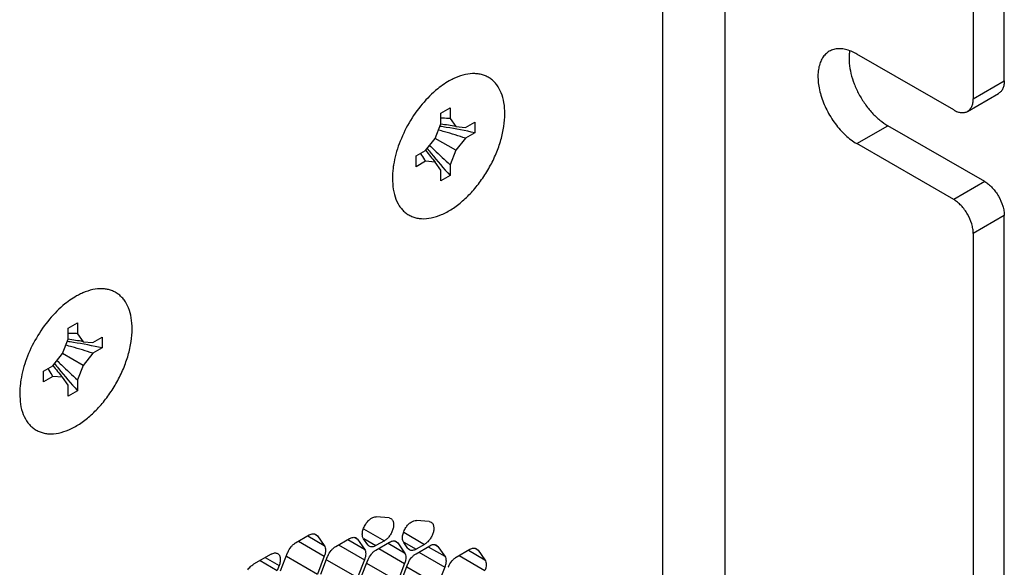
# Model space of a CAD drawing. Header units: inches. Extents: x 0 to 34, y 0 to 22.
# Tile 66 of 124: x 7.573 to 8.694, y 14.432 to 15.056. Entities that reach past the tile are written whole.
import ezdxf

# ---------------------------------------------------------------- set-up
doc = ezdxf.new("R2010")
doc.units = ezdxf.units.IN
doc.header["$LTSCALE"] = 1.87
doc.header["$MEASUREMENT"] = 0
doc.layers.get('0').update_dxf_attribs({"linetype": 'CONTINUOUS'})
doc.layers.add('02___PRT_ALL_AXES', color=7, linetype='CONTINUOUS')

msp = doc.modelspace()

# ---------------------------------------------------------------- linework, layer by layer
at = {"color": 7, "linetype": 'CONTINUOUS'}
for p, q in [((8.30494, 16.56366), (8.30494, 13.54068)), ((8.37565, 16.56366), (8.37565, 13.54068)), ((8.69385, 14.98602), (8.69385, 16.05723)), ((8.65849, 16.03682), (8.65849, 14.96561)), ((8.63622, 14.95275), (8.52591, 15.01644)), ((8.65849, 14.96561), (8.69385, 14.98602)), ((8.65197, 14.95119), (8.68733, 14.97161)), ((8.0525, 14.94908), (8.06311, 14.9552)), ((8.06311, 14.9552), (8.06311, 14.94296)), ((8.0525, 14.93683), (8.0525, 14.94908)), ((8.06311, 14.94296), (8.06952, 14.93384)), ((8.0461, 14.92032), (8.0525, 14.93683)), ((8.06952, 14.93384), (8.08061, 14.93285)), ((8.08061, 14.93285), (8.09122, 14.93898)), ((8.09122, 14.93898), (8.09122, 14.92673)), ((8.67158, 14.87111), (8.56127, 14.9348)), ((8.035, 14.90652), (8.0461, 14.92032)), ((8.06952, 14.9068), (8.0461, 14.92032)), ((8.08061, 14.92061), (8.06952, 14.9068)), ((8.09122, 14.92673), (8.08061, 14.92061)), ((8.0244, 14.9004), (8.035, 14.90652)), ((8.06952, 14.9068), (8.06311, 14.89029)), ((8.63622, 14.85069), (8.52591, 14.91438)), ((8.0244, 14.88815), (8.0244, 14.9004)), ((8.035, 14.89427), (8.0244, 14.88815)), ((8.0461, 14.89328), (8.035, 14.89427)), ((8.0525, 14.88417), (8.0461, 14.89328)), ((8.0525, 14.87192), (8.0525, 14.88417)), ((8.06311, 14.89029), (8.06311, 14.87805)), ((8.06311, 14.87805), (8.0525, 14.87192)), ((8.67158, 14.87111), (8.63622, 14.85069)), ((8.69385, 14.83253), (8.65849, 14.81211)), ((8.69385, 13.76132), (8.69385, 14.83253)), ((8.65849, 14.81211), (8.65849, 13.74091)), ((7.62824, 14.70411), (7.63885, 14.71024)), ((7.63885, 14.71024), (7.63885, 14.69799)), ((7.62824, 14.69187), (7.62824, 14.70411)), ((7.63885, 14.69799), (7.64525, 14.68888)), ((7.65635, 14.68789), (7.66695, 14.69401)), ((7.66695, 14.69401), (7.66695, 14.68177)), ((7.62183, 14.67536), (7.62824, 14.69187)), ((7.64525, 14.68888), (7.65635, 14.68789)), ((7.61074, 14.66156), (7.62183, 14.67536)), ((7.64525, 14.66184), (7.62183, 14.67536)), ((7.65635, 14.67564), (7.64525, 14.66184)), ((7.66695, 14.68177), (7.65635, 14.67564)), ((7.60013, 14.65543), (7.61074, 14.66156)), ((7.64525, 14.66184), (7.63885, 14.64533)), ((7.60013, 14.64318), (7.60013, 14.65543)), ((7.61074, 14.64931), (7.60013, 14.64318)), ((7.62183, 14.64832), (7.61074, 14.64931)), ((7.62824, 14.63921), (7.62183, 14.64832)), ((7.62824, 14.62696), (7.62824, 14.63921)), ((7.63885, 14.64533), (7.63885, 14.63308)), ((7.63885, 14.63308), (7.62824, 14.62696)), ((7.99346, 14.48809), (7.97901, 14.48938)), ((7.99346, 14.48809), (7.99565, 14.4874)), ((8.03918, 14.48401), (8.02472, 14.4853)), ((8.03918, 14.48401), (8.04137, 14.48332)), ((7.90851, 14.4699), (7.91195, 14.46791)), ((7.91027, 14.46947), (7.91195, 14.46791)), ((7.96445, 14.47586), (7.98816, 14.46217)), ((8.01017, 14.47178), (8.03387, 14.45809)), ((7.88709, 14.45968), (7.90277, 14.46873)), ((7.89031, 14.46154), (7.9198, 14.44451)), ((7.90091, 14.46766), (7.9198, 14.45676)), ((7.91195, 14.46791), (7.9198, 14.45676)), ((7.9328, 14.4556), (7.94849, 14.46465)), ((7.94663, 14.46358), (7.96551, 14.45268)), ((7.95423, 14.46582), (7.95767, 14.46383)), ((7.95599, 14.46539), (7.95767, 14.46383)), ((7.95767, 14.46383), (7.96551, 14.45268)), ((7.96934, 14.45743), (7.96452, 14.46428)), ((7.96469, 14.46459), (7.97852, 14.45661)), ((7.98816, 14.46217), (7.97852, 14.45661)), ((7.97852, 14.45152), (7.9942, 14.46057)), ((7.99235, 14.4595), (8.01123, 14.4486)), ((7.99995, 14.46174), (8.00339, 14.45975)), ((8.0017, 14.46131), (8.00339, 14.45975)), ((8.00339, 14.45975), (8.01123, 14.4486)), ((8.01505, 14.45335), (8.01023, 14.4602)), ((8.01041, 14.46051), (8.02424, 14.45253)), ((8.03387, 14.45809), (8.02424, 14.45253)), ((7.85916, 14.44689), (7.83926, 14.4354)), ((7.87006, 14.42804), (7.8779, 14.44825)), ((7.93602, 14.45746), (7.96551, 14.44043)), ((7.97102, 14.45587), (7.9696, 14.45708)), ((7.98174, 14.45338), (8.01123, 14.43635)), ((8.01674, 14.45179), (8.01532, 14.453)), ((8.02424, 14.44743), (8.03992, 14.45649)), ((8.02746, 14.44929), (8.05695, 14.43227)), ((8.03806, 14.45542), (8.05695, 14.44452)), ((8.04567, 14.45766), (8.04911, 14.45567)), ((8.04742, 14.45723), (8.04911, 14.45567)), ((8.04911, 14.45567), (8.05695, 14.44452)), ((8.06996, 14.44335), (8.08564, 14.45241)), ((8.08378, 14.45134), (8.10267, 14.44043)), ((8.09138, 14.45358), (8.09482, 14.45159)), ((8.09314, 14.45315), (8.09482, 14.45159)), ((8.09482, 14.45159), (8.10267, 14.44043)), ((7.84667, 14.43968), (7.86624, 14.42838)), ((7.85244, 14.44301), (7.86835, 14.43382)), ((7.8766, 14.44471), (7.91195, 14.4243)), ((7.9198, 14.44451), (7.91195, 14.4243)), ((7.91578, 14.42396), (7.92362, 14.44417)), ((7.92232, 14.44063), (7.95767, 14.42022)), ((7.96551, 14.44043), (7.95767, 14.42022)), ((7.96149, 14.41988), (7.96934, 14.44009)), ((7.96803, 14.43655), (8.00339, 14.41614)), ((8.01123, 14.43635), (8.00339, 14.41614)), ((8.00721, 14.4158), (8.01505, 14.43601)), ((8.07318, 14.44521), (8.10267, 14.42819)), ((7.86835, 14.43382), (7.86624, 14.42838)), ((8.01375, 14.43247), (8.04911, 14.41206)), ((8.05695, 14.43227), (8.04911, 14.41206))]:
    msp.add_line(p, q, dxfattribs=at)
for centre, radius, start, end in [((8.0528, 14.78545), 0.15785, 86.97655, 90.11807), ((8.05256, 14.78055), 0.16274, 86.28168, 86.98253), ((7.88256, 14.31532), 0.63687, 74.12677, 74.77468), ((7.96747, 14.36225), 0.57792, 80.93692, 81.64986), ((8.01969, 14.67142), 0.26711, 79.25002, 82.954), ((7.97303, 14.39489), 0.54482, 77.47149, 80.97382), ((7.88343, 14.3183), 0.63376, 71.87281, 74.12843), ((8.24847, 15.06764), 0.26713, 217.0435, 220.74712), ((8.49015, 15.2675), 0.578, 218.35006, 219.06279), ((8.48836, 15.36452), 0.63697, 225.22458, 225.87228), ((8.48621, 15.36228), 0.63387, 225.87062, 228.12592), ((8.16627, 14.98195), 0.15785, 209.87837, 213.0187), ((8.17038, 14.98461), 0.16275, 213.01274, 213.71438), ((8.46467, 15.24637), 0.54489, 219.0259, 222.52779), ((7.62853, 14.54048), 0.15785, 86.97655, 90.11807), ((7.62829, 14.53559), 0.16274, 86.28168, 86.98253), ((7.4583, 14.07035), 0.63687, 74.12677, 74.77468), ((7.54321, 14.11729), 0.57792, 80.93692, 81.64986), ((7.59543, 14.42646), 0.26711, 79.25002, 82.954), ((7.45917, 14.07334), 0.63376, 71.87281, 74.12843), ((7.54877, 14.14992), 0.54482, 77.47149, 80.97382), ((7.82421, 14.82268), 0.26713, 217.0435, 220.74712), ((8.06589, 15.02254), 0.578, 218.35006, 219.06279), ((8.0641, 15.11956), 0.63697, 225.22458, 225.87228), ((8.06195, 15.11732), 0.63387, 225.87062, 228.12592), ((7.742, 14.73699), 0.15785, 209.87837, 213.0187), ((7.74612, 14.73964), 0.16275, 213.01274, 213.71438), ((8.04041, 15.0014), 0.54489, 219.0259, 222.52779), ((7.90042, 14.43951), 0.02415, 157.29689, 158.78953), ((7.97406, 14.46075), 0.00577, 215.08987, 219.46731), ((8.01977, 14.45667), 0.00577, 215.08987, 219.46731), ((7.94614, 14.43543), 0.02415, 157.29689, 158.78953), ((7.99185, 14.43135), 0.02415, 157.29689, 158.78953), ((8.03757, 14.42727), 0.02415, 157.29689, 158.78953), ((8.08329, 14.42319), 0.02415, 157.29689, 158.78953)]:
    msp.add_arc(centre, radius, start, end, dxfattribs=at)
for points, knots in [([(8.69385, 14.98602), (8.69385, 14.98443), (8.69361, 14.98139), (8.69238, 14.97722), (8.69031, 14.97384), (8.68836, 14.97221), (8.68733, 14.97161)], [0, 0, 0, 0, 0.2895364, 0.5491077, 0.7822502, 1, 1, 1, 1]), ([(8.65197, 14.95119), (8.65301, 14.95179), (8.65495, 14.95342), (8.65702, 14.95681), (8.65825, 14.96098), (8.65849, 14.96402), (8.65849, 14.96561)], [0, 0, 0, 0, 0.2177498, 0.4508923, 0.7104636, 1, 1, 1, 1]), ([(8.63622, 14.95275), (8.6376, 14.95195), (8.64035, 14.95065), (8.64458, 14.94962), (8.64854, 14.94972), (8.65093, 14.95059), (8.65197, 14.95119)], [0, 0, 0, 0, 0.289542, 0.5491153, 0.7822555, 1, 1, 1, 1]), ([(8.67158, 14.87111), (8.6731, 14.87023), (8.67611, 14.86811), (8.68175, 14.86284), (8.68771, 14.8547), (8.69178, 14.84547), (8.69352, 14.83795), (8.69385, 14.83429), (8.69385, 14.83253)], [0, 0, 0, 0, 0.1141756, 0.2375684, 0.5000061, 0.7624404, 0.8858294, 1, 1, 1, 1]), ([(8.65849, 14.81211), (8.65849, 14.81387), (8.65817, 14.81754), (8.65642, 14.82506), (8.65235, 14.83429), (8.6464, 14.84243), (8.64075, 14.8477), (8.63774, 14.84981), (8.63622, 14.85069)], [0, 0, 0, 0, 0.1141706, 0.2375596, 0.4999939, 0.7624316, 0.8858244, 1, 1, 1, 1]), ([(7.96452, 14.46428), (7.96384, 14.46524), (7.96323, 14.46707), (7.96304, 14.46966), (7.96329, 14.47273), (7.96441, 14.47672), (7.96596, 14.47974), (7.96691, 14.48119)], [0, 0, 0, 0, 0.1961181, 0.3105269, 0.4352293, 0.709037, 1, 1, 1, 1]), ([(7.96691, 14.48119), (7.96772, 14.48244), (7.96949, 14.48472), (7.97256, 14.48741), (7.97576, 14.48911), (7.978, 14.48947), (7.97901, 14.48938)], [0, 0, 0, 0, 0.2936966, 0.5647056, 0.8012237, 1, 1, 1, 1]), ([(7.99566, 14.48741), (7.99603, 14.4872), (7.99673, 14.48666), (7.99757, 14.48559), (7.9982, 14.48429), (7.99877, 14.48219), (7.99884, 14.47913), (7.99805, 14.47525), (7.99645, 14.4713), (7.99418, 14.46761), (7.99142, 14.46448), (7.98927, 14.46281), (7.98816, 14.46217)], [0, 0, 0, 0, 0.0429512, 0.0876235, 0.1354625, 0.1873965, 0.3046724, 0.438321, 0.5826433, 0.729719, 0.8714746, 1, 1, 1, 1]), ([(8.01263, 14.47711), (8.01344, 14.47836), (8.0152, 14.48064), (8.01828, 14.48333), (8.02147, 14.48502), (8.02372, 14.48539), (8.02472, 14.4853)], [0, 0, 0, 0, 0.2936966, 0.5647056, 0.8012237, 1, 1, 1, 1]), ([(8.04137, 14.48333), (8.04174, 14.48311), (8.04245, 14.48258), (8.04329, 14.48151), (8.04392, 14.48021), (8.04449, 14.47811), (8.04455, 14.47505), (8.04376, 14.47117), (8.04217, 14.46722), (8.0399, 14.46353), (8.03714, 14.46039), (8.03498, 14.45873), (8.03387, 14.45809)], [0, 0, 0, 0, 0.0429512, 0.0876235, 0.1354625, 0.1873965, 0.3046724, 0.438321, 0.5826433, 0.729719, 0.8714746, 1, 1, 1, 1]), ([(7.90277, 14.46873), (7.90343, 14.46911), (7.90474, 14.46973), (7.90675, 14.47022), (7.90864, 14.47017), (7.90977, 14.46976), (7.91027, 14.46947)], [0, 0, 0, 0, 0.2893482, 0.5490113, 0.7821191, 1, 1, 1, 1]), ([(8.01023, 14.4602), (8.00956, 14.46116), (8.00894, 14.46299), (8.00876, 14.46558), (8.009, 14.46865), (8.01013, 14.47264), (8.01168, 14.47566), (8.01263, 14.47711)], [0, 0, 0, 0, 0.1961181, 0.3105269, 0.4352293, 0.709037, 1, 1, 1, 1]), ([(7.87814, 14.44883), (7.87909, 14.45113), (7.88101, 14.45433), (7.88431, 14.45778), (7.88615, 14.45914), (7.88709, 14.45968)], [0, 0, 0, 0, 0.522741, 0.7720403, 1, 1, 1, 1]), ([(7.94849, 14.46465), (7.94914, 14.46503), (7.95045, 14.46565), (7.95247, 14.46614), (7.95435, 14.46609), (7.95549, 14.46568), (7.95599, 14.46539)], [0, 0, 0, 0, 0.2893482, 0.5490113, 0.7821191, 1, 1, 1, 1]), ([(7.9942, 14.46057), (7.99486, 14.46095), (7.99617, 14.46157), (7.99818, 14.46206), (8.00007, 14.46201), (8.00121, 14.4616), (8.0017, 14.46131)], [0, 0, 0, 0, 0.2893482, 0.5490113, 0.7821191, 1, 1, 1, 1]), ([(8.03992, 14.45649), (8.04058, 14.45687), (8.04189, 14.45749), (8.0439, 14.45798), (8.04579, 14.45793), (8.04693, 14.45752), (8.04742, 14.45723)], [0, 0, 0, 0, 0.2893482, 0.5490113, 0.7821191, 1, 1, 1, 1]), ([(7.85916, 14.44689), (7.85982, 14.44727), (7.86113, 14.44789), (7.86314, 14.44838), (7.86503, 14.44833), (7.86617, 14.44792), (7.86666, 14.44763)], [0, 0, 0, 0, 0.2889734, 0.5489342, 0.7823116, 1, 1, 1, 1]), ([(7.86666, 14.44763), (7.86707, 14.44739), (7.86785, 14.44678), (7.86875, 14.44554), (7.86938, 14.44402), (7.86987, 14.44157), (7.8697, 14.43805), (7.8689, 14.43525), (7.86835, 14.43382)], [0, 0, 0, 0, 0.0950718, 0.1949793, 0.3032937, 0.4222493, 0.6931419, 1, 1, 1, 1]), ([(7.9198, 14.45676), (7.92085, 14.45526), (7.92144, 14.45211), (7.92093, 14.44796), (7.92024, 14.44567), (7.9198, 14.44451)], [0, 0, 0, 0, 0.4354565, 0.7051324, 1, 1, 1, 1]), ([(7.92385, 14.44475), (7.92481, 14.44704), (7.92673, 14.45025), (7.93003, 14.4537), (7.93187, 14.45505), (7.9328, 14.4556)], [0, 0, 0, 0, 0.522741, 0.7720403, 1, 1, 1, 1]), ([(7.96551, 14.45268), (7.96657, 14.45118), (7.96716, 14.44803), (7.96665, 14.44388), (7.96596, 14.44158), (7.96551, 14.44043)], [0, 0, 0, 0, 0.4354565, 0.7051324, 1, 1, 1, 1]), ([(7.96957, 14.44067), (7.97053, 14.44296), (7.97245, 14.44617), (7.97574, 14.44961), (7.97758, 14.45097), (7.97852, 14.45152)], [0, 0, 0, 0, 0.522741, 0.7720403, 1, 1, 1, 1]), ([(7.97852, 14.45661), (7.97786, 14.45623), (7.97655, 14.45561), (7.97454, 14.45512), (7.97265, 14.45517), (7.97152, 14.45558), (7.97102, 14.45587)], [0, 0, 0, 0, 0.2893482, 0.5490113, 0.7821191, 1, 1, 1, 1]), ([(8.01123, 14.4486), (8.01228, 14.4471), (8.01288, 14.44395), (8.01237, 14.4398), (8.01168, 14.4375), (8.01123, 14.43635)], [0, 0, 0, 0, 0.4354565, 0.7051324, 1, 1, 1, 1]), ([(8.01529, 14.43659), (8.01625, 14.43888), (8.01817, 14.44209), (8.02146, 14.44553), (8.0233, 14.44689), (8.02424, 14.44743)], [0, 0, 0, 0, 0.522741, 0.7720403, 1, 1, 1, 1]), ([(8.02424, 14.45253), (8.02358, 14.45215), (8.02227, 14.45153), (8.02026, 14.45104), (8.01837, 14.45109), (8.01723, 14.4515), (8.01674, 14.45179)], [0, 0, 0, 0, 0.2893482, 0.5490113, 0.7821191, 1, 1, 1, 1]), ([(8.08564, 14.45241), (8.0863, 14.45279), (8.08761, 14.45341), (8.08962, 14.4539), (8.09151, 14.45385), (8.09264, 14.45344), (8.09314, 14.45315)], [0, 0, 0, 0, 0.2893482, 0.5490113, 0.7821191, 1, 1, 1, 1]), ([(8.05695, 14.44452), (8.058, 14.44302), (8.05859, 14.43987), (8.05809, 14.43572), (8.0574, 14.43342), (8.05695, 14.43227)], [0, 0, 0, 0, 0.4354565, 0.7051324, 1, 1, 1, 1]), ([(8.06101, 14.43251), (8.06196, 14.4348), (8.06388, 14.43801), (8.06718, 14.44145), (8.06902, 14.44281), (8.06996, 14.44335)], [0, 0, 0, 0, 0.522741, 0.7720403, 1, 1, 1, 1]), ([(8.10267, 14.44043), (8.10372, 14.43894), (8.10431, 14.43579), (8.1038, 14.43163), (8.10311, 14.42934), (8.10267, 14.42819)], [0, 0, 0, 0, 0.4354565, 0.7051324, 1, 1, 1, 1]), ([(7.83263, 14.42889), (7.83354, 14.43025), (7.83552, 14.43268), (7.83798, 14.43466), (7.83926, 14.4354)], [0, 0, 0, 0, 0.5252925, 1, 1, 1, 1])]:
    msp.add_open_spline(points, degree=3, knots=knots, dxfattribs=at)
for points in [[(8.05246, 14.93651), (8.05243, 14.93652), (8.05241, 14.93652), (8.05238, 14.93652)], [(8.03526, 14.90672), (8.03524, 14.90674), (8.03522, 14.90676), (8.03521, 14.90678)], [(7.62819, 14.69155), (7.62817, 14.69155), (7.62814, 14.69156), (7.62811, 14.69156)], [(7.61099, 14.66175), (7.61098, 14.66178), (7.61096, 14.6618), (7.61094, 14.66182)]]:
    msp.add_open_spline(points, degree=3, dxfattribs=at)
at = {"layer": '02___PRT_ALL_AXES', "color": 7, "linetype": 'CONTINUOUS'}
for p, q in [((8.52591, 14.91438), (8.56127, 14.9348)), ((7.99735, 14.87457), (7.99784, 14.86576)), ((7.57308, 14.62961), (7.57358, 14.6208))]:
    msp.add_line(p, q, dxfattribs=at)
for centre, radius, start, end in [((8.56438, 15.01205), 0.04728, 171.60733, 174.49932), ((8.56208, 15.01239), 0.04496, 170.42241, 171.60013)]:
    msp.add_arc(centre, radius, start, end, dxfattribs=at)
for points, knots in [([(8.49466, 15.01954), (8.49312, 15.01865), (8.4902, 15.01641), (8.48668, 15.01197), (8.48406, 15.00653), (8.48236, 15.00024), (8.4816, 14.99322), (8.48179, 14.98562), (8.48293, 14.97759), (8.48571, 14.96637), (8.49135, 14.95243), (8.50081, 14.93705), (8.5106, 14.9259), (8.51921, 14.91866), (8.52367, 14.91568), (8.52591, 14.91438)], [0, 0, 0, 0, 0.0428317, 0.0874318, 0.1352336, 0.1871638, 0.243634, 0.3046162, 0.3697425, 0.438379, 0.5826329, 0.7296977, 0.8711979, 0.9376363, 1, 1, 1, 1]), ([(8.51786, 15.02024), (8.51577, 15.021), (8.51164, 15.02215), (8.50547, 15.02268), (8.49972, 15.02188), (8.49624, 15.02045), (8.49466, 15.01954)], [0, 0, 0, 0, 0.2785722, 0.5341331, 0.7719378, 1, 1, 1, 1]), ([(8.52591, 15.01644), (8.52525, 15.01683), (8.52265, 15.01826), (8.51993, 15.01948), (8.51786, 15.02024)], [0, 0, 0, 0, 0.258887, 1, 1, 1, 1]), ([(8.51732, 15.01659), (8.51698, 15.01305), (8.51704, 15.00554), (8.51902, 14.99404), (8.52279, 14.9822), (8.5282, 14.97052), (8.53501, 14.95949), (8.54294, 14.94957), (8.55165, 14.9412), (8.55803, 14.93667), (8.56127, 14.9348)], [0, 0, 0, 0, 0.109949, 0.2305816, 0.3593815, 0.4929934, 0.6276007, 0.759261, 0.8844599, 1, 1, 1, 1]), ([(8.06923, 14.9894), (8.0675, 14.98865), (8.06031, 14.98518), (8.05366, 14.98065), (8.04891, 14.97683)], [0, 0, 0, 0, 0.2356958, 1, 1, 1, 1]), ([(8.12534, 14.94847), (8.12534, 14.95271), (8.12473, 14.96081), (8.12173, 14.97204), (8.11743, 14.98), (8.11304, 14.98508), (8.10939, 14.98822), (8.10532, 14.99073), (8.1009, 14.99257), (8.09615, 14.99374), (8.0893, 14.99441), (8.08005, 14.99341), (8.07286, 14.99098), (8.06923, 14.9894)], [0, 0, 0, 0, 0.147563, 0.2809378, 0.401477, 0.45831, 0.513706, 0.568494, 0.6235654, 0.6797844, 0.7379324, 0.86222, 1, 1, 1, 1]), ([(8.04891, 14.97683), (8.0425, 14.97166), (8.03044, 14.95955), (8.01568, 14.93837), (8.00458, 14.91503), (8.00002, 14.89853), (7.99869, 14.89038)], [0, 0, 0, 0, 0.242535, 0.4995317, 0.75676, 1, 1, 1, 1]), ([(7.99784, 14.86576), (7.99831, 14.86166), (7.99987, 14.85393), (8.00391, 14.84515), (8.00822, 14.83946), (8.01186, 14.83593), (8.01595, 14.83307), (8.02045, 14.83093), (8.02532, 14.82952), (8.03238, 14.8286), (8.042, 14.82946), (8.05382, 14.83337), (8.06585, 14.83998), (8.07768, 14.84907), (8.08894, 14.86031), (8.09924, 14.87333), (8.10822, 14.88767), (8.11559, 14.90283), (8.12107, 14.9183), (8.12448, 14.93354), (8.12534, 14.94362), (8.12534, 14.94847)], [0, 0, 0, 0, 0.0564432, 0.1071032, 0.1307809, 0.1537058, 0.1762324, 0.1987513, 0.2216558, 0.2453057, 0.2958839, 0.3521736, 0.4146234, 0.4828164, 0.555711, 0.6318417, 0.7094994, 0.7868569, 0.8620928, 0.9336225, 1, 1, 1, 1]), ([(7.99869, 14.89038), (7.99847, 14.88903), (7.99771, 14.88379), (7.99735, 14.87849), (7.99735, 14.87457)], [0, 0, 0, 0, 0.2587758, 1, 1, 1, 1]), ([(7.70107, 14.70351), (7.70107, 14.70775), (7.70047, 14.71585), (7.69747, 14.72708), (7.69317, 14.73504), (7.68878, 14.74012), (7.68512, 14.74326), (7.68106, 14.74576), (7.67663, 14.74761), (7.67189, 14.74878), (7.66504, 14.74945), (7.65578, 14.74845), (7.6486, 14.74601), (7.64496, 14.74444)], [0, 0, 0, 0, 0.147563, 0.2809378, 0.401477, 0.45831, 0.513706, 0.568494, 0.6235654, 0.6797844, 0.7379324, 0.86222, 1, 1, 1, 1]), ([(7.64496, 14.74444), (7.64324, 14.74369), (7.63605, 14.74022), (7.6294, 14.73569), (7.62465, 14.73186)], [0, 0, 0, 0, 0.2356958, 1, 1, 1, 1]), ([(7.62465, 14.73186), (7.61824, 14.7267), (7.60618, 14.71458), (7.59141, 14.6934), (7.58032, 14.67007), (7.57575, 14.65357), (7.57442, 14.64541)], [0, 0, 0, 0, 0.242535, 0.4995317, 0.75676, 1, 1, 1, 1]), ([(7.57357, 14.62079), (7.57404, 14.6167), (7.57561, 14.60897), (7.57965, 14.60018), (7.58395, 14.59449), (7.58759, 14.59096), (7.59168, 14.58811), (7.59619, 14.58597), (7.60105, 14.58455), (7.60812, 14.58364), (7.61774, 14.58449), (7.62956, 14.5884), (7.64158, 14.59502), (7.65342, 14.6041), (7.66467, 14.61535), (7.67497, 14.62836), (7.68396, 14.6427), (7.69132, 14.65787), (7.69681, 14.67334), (7.70022, 14.68857), (7.70107, 14.69866), (7.70107, 14.70351)], [0, 0, 0, 0, 0.0564432, 0.1071032, 0.1307809, 0.1537058, 0.1762324, 0.1987513, 0.2216558, 0.2453057, 0.2958839, 0.3521736, 0.4146234, 0.4828164, 0.555711, 0.6318417, 0.7094994, 0.7868569, 0.8620928, 0.9336225, 1, 1, 1, 1]), ([(7.57442, 14.64541), (7.5742, 14.64406), (7.57345, 14.63883), (7.57308, 14.63353), (7.57308, 14.62961)], [0, 0, 0, 0, 0.2587758, 1, 1, 1, 1])]:
    msp.add_open_spline(points, degree=3, knots=knots, dxfattribs=at)

doc.saveas('drawing.dxf')
